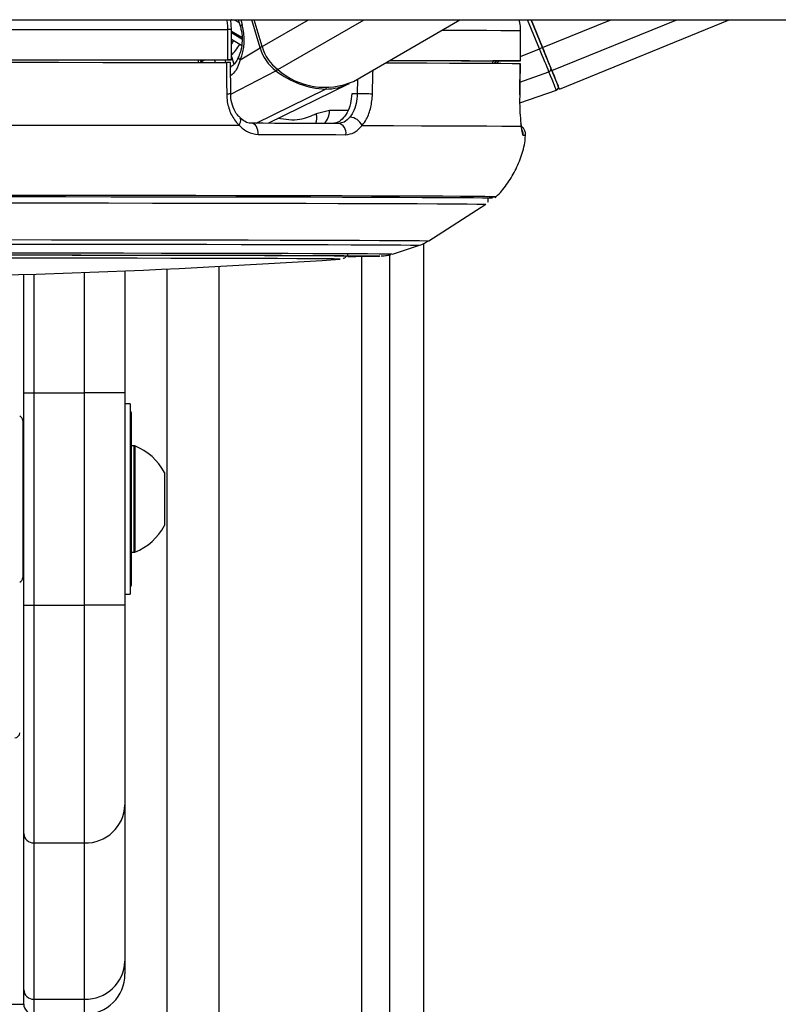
# Paper-space layout '3.5M DUO Surface Plate' of a CAD drawing. Header units: millimetres. Extents: x 20 to 26059, y 28 to 17638.
# Tile 64 of 66: x 22609 to 22759, y 6575 to 6769. Entities that reach past the tile are written whole.
import ezdxf

# ---------------------------------------------------------------- set-up
doc = ezdxf.new("R2010")
doc.units = ezdxf.units.MM

psp = doc.layouts.new('3.5M DUO Surface Plate')

# ---------------------------------------------------------------- linework, layer by layer
at = {"color": 7, "linetype": 'Continuous', "lineweight": 25, "ltscale": 2}
for p, q in [((22570.12, 6769.33), (25025.24, 6769.33)), ((22651.03, 6767.37), (22650.91, 6769.25)), ((22652.4, 6769.33), (22652.81, 6767.93)), ((22657.08, 6764.03), (22655.55, 6769.33)), ((22675.14, 6757.15), (22696.17, 6769.33)), ((22712.5, 6763.83), (22710.26, 6769.33)), ((22710.26, 6769.33), (22712.5, 6763.82)), ((22715.84, 6755.63), (22749.42, 6769.33)), ((22650.26, 6767.37), (22650.26, 6761.37)), ((22651.05, 6761.37), (22651.05, 6767.37)), ((22708.12, 6767.18), (22708.12, 6761.18)), ((22708.14, 6767.18), (22708.12, 6767.18)), ((22708.14, 6761.18), (22708.14, 6767.18)), ((22651.05, 6765.46), (22653.03, 6764.28)), ((22652.75, 6761.37), (22656.69, 6763.79)), ((22650.46, 6761.37), (22644.46, 6761.36)), ((22644.47, 6761.37), (22644.46, 6760.88)), ((22702.66, 6761.19), (22702.65, 6760.73)), ((22706.14, 6761.18), (22702.66, 6761.18)), ((22650.89, 6754.73), (22650.88, 6760.87)), ((22708.01, 6754.51), (22708.11, 6760.68)), ((22708.08, 6760.68), (22708.09, 6760.68)), ((22658.27, 6748.86), (22674.14, 6756.63)), ((22708, 6752.89), (22715.24, 6755.42)), ((22650.89, 6754.73), (22650.89, 6754.74)), ((22675.9, 6754.71), (22674.8, 6754.71)), ((22708, 6754.51), (22708.02, 6754.51)), ((22670.42, 6751.36), (22667.79, 6750.71)), ((22652.72, 6749.93), (22652.7, 6749.95)), ((22690.03, 6725.63), (22701.34, 6732.86)), ((22682.87, 6723.03), (22688.19, 6724.76)), ((22689.06, 2354.33), (22689.06, 6725.11)), ((22610, 6695.58), (22610, 6718.99)), ((22630, 6719.7), (22630, 6695.58)), ((22610, 6653.64), (22610, 6695.58)), ((22610, 6695.58), (22612, 6695.58)), ((22612, 6695.58), (22622, 6695.58)), ((22612, 6695.58), (22612, 6653.64)), ((22622, 6653.64), (22622, 6695.58)), ((22630, 6695.58), (22622, 6695.58)), ((22630, 6695.58), (22630, 6653.64)), ((22631, 6693.41), (22630, 6693.41)), ((22631, 6693.41), (22631, 6655.81)), ((22631.2, 6691.71), (22631.2, 6657.51)), ((22609.8, 6690.12), (22609.8, 6659.09)), ((22610, 6684.61), (22609.8, 6684.61)), ((22610, 6684.61), (22609.8, 6684.61)), ((22631.96, 6685.11), (22631.2, 6685.11)), ((22631.76, 6685.11), (22631.2, 6685.11)), ((22631.76, 6685.11), (22631.76, 6664.11)), ((22631.96, 6685.11), (22631.96, 6664.11)), ((22637.8, 6679.86), (22637.8, 6669.36)), ((22609.8, 6664.61), (22610, 6664.61)), ((22609.8, 6664.61), (22610, 6664.61)), ((22631.2, 6664.11), (22631.96, 6664.11)), ((22631.2, 6664.11), (22631.76, 6664.11)), ((22630, 6655.81), (22631, 6655.81)), ((22610, 6653.64), (22612, 6653.64)), ((22610, 6608.53), (22610, 6653.64)), ((22612, 6653.64), (22622, 6653.64)), ((22612, 6653.64), (22612, 6606.65)), ((22622, 6606.65), (22622, 6653.64)), ((22630, 6653.64), (22622, 6653.64)), ((22630, 6653.64), (22630, 6614.17)), ((22630, 6614.17), (22630, 6583.3)), ((22610, 6577.66), (22610, 6608.53)), ((22612, 6606.65), (22622, 6606.65)), ((22612, 6606.65), (22612, 6575.78)), ((22622, 6575.78), (22622, 6606.65)), ((22630, 6583.3), (22630, 6580.77)), ((22610, 6574.82), (22610, 6577.66)), ((22605.55, 6574.77), (22609.7, 6574.77)), ((22609.7, 6574.77), (22610, 6574.82)), ((22612, 6575.78), (22622, 6575.78)), ((22612, 6575.78), (22612, 6572.82)), ((22622, 6572.77), (22622, 6575.78))]:
    psp.add_line(p, q, dxfattribs=at)
at = {"color": 8, "linetype": 'Continuous', "lineweight": 25, "ltscale": 2}
for p, q in [((22651.6, 6769.33), (22652.57, 6768.76)), ((22652.87, 6769.33), (22653.16, 6768.35)), ((22656.69, 6763.79), (22655.09, 6769.33)), ((22657.08, 6764.03), (22666.24, 6769.33)), ((22660.22, 6759.47), (22677.24, 6769.33)), ((22711.92, 6763.59), (22709.57, 6769.33)), ((22712.5, 6763.83), (22725.99, 6769.33)), ((22714.36, 6759.26), (22739.04, 6769.33)), ((22653.1, 6765.78), (22651.05, 6767)), ((22651.05, 6766.8), (22653.12, 6765.57)), ((22708.14, 6762.04), (22711.92, 6763.59)), ((22647.69, 6761.36), (22647.83, 6760.88)), ((22649.96, 6760.87), (22649.82, 6761.37)), ((22651.05, 6762.07), (22651.49, 6760.53)), ((22706.01, 6761.17), (22706.01, 6761.18)), ((22645.08, 6760.98), (22645.11, 6760.88)), ((22645.25, 6760.88), (22645.2, 6761.05)), ((22650.94, 6754.59), (22659.81, 6759.25)), ((22675.97, 6757.63), (22675.9, 6754.71)), ((22708.05, 6757), (22713.77, 6759.05)), ((22655.93, 6748.86), (22669.62, 6755.63)), ((22674.04, 6751.36), (22670.42, 6751.36)), ((22702.42, 6734.04), (22702.42, 6734.04)), ((22702.6, 6734.04), (22702.6, 6734.04)), ((22701.34, 6732.86), (22701.34, 6732.86)), ((22689.05, 2354.33), (22689.05, 6725.11)), ((22676.78, 2354.33), (22676.78, 6722.58)), ((22682.25, 6722.87), (22682.25, 2354.33)), ((22648.53, 6720.58), (22648.53, 2354.33)), ((22672.51, 6722.01), (22672.51, 6722.02)), ((22612, 6719.05), (22612, 6695.58)), ((22622, 6695.58), (22622, 6719.39)), ((22638.33, 2354.33), (22638.33, 6720.07))]:
    psp.add_line(p, q, dxfattribs=at)
at = {"color": 7, "linetype": 'Continuous', "lineweight": 25, "ltscale": 2, "flags": 128}
for points in [[(22579.77, 6767.43), (22589.27, 6767.43), (22598.66, 6767.42), (22607.88, 6767.42), (22616.9, 6767.41), (22625.68, 6767.4), (22634.19, 6767.4), (22642.4, 6767.39), (22650.26, 6767.37)], [(22713.77, 6759.05), (22713.6, 6759.46), (22713.41, 6759.93), (22713.2, 6760.46), (22712.96, 6761.03), (22712.72, 6761.63), (22712.46, 6762.27), (22712.19, 6762.92), (22711.92, 6763.59)], [(22714.36, 6759.26), (22714.2, 6759.68), (22714, 6760.15), (22713.79, 6760.68), (22713.55, 6761.25), (22713.3, 6761.86), (22713.04, 6762.5), (22712.78, 6763.16), (22712.5, 6763.83)], [(22712.5, 6763.82), (22712.75, 6763.23), (22712.99, 6762.64), (22713.22, 6762.07), (22713.44, 6761.52), (22713.65, 6761.01), (22713.84, 6760.54), (22714.02, 6760.11), (22714.17, 6759.74)], [(22579.77, 6761.43), (22589.27, 6761.43), (22598.66, 6761.42), (22607.88, 6761.42), (22616.9, 6761.41), (22625.68, 6761.4), (22634.19, 6761.4), (22642.4, 6761.39), (22650.26, 6761.37)], [(22582.5, 6761.42), (22590.81, 6761.42), (22599.01, 6761.41), (22607.08, 6761.41), (22614.99, 6761.4), (22622.7, 6761.4), (22630.21, 6761.39), (22637.47, 6761.38), (22644.47, 6761.37)], [(22650.26, 6761.37), (22650.57, 6761.37), (22650.81, 6761.37), (22650.97, 6761.37), (22651.04, 6761.37), (22651.02, 6761.37), (22650.92, 6761.37), (22650.73, 6761.37), (22650.46, 6761.37)], [(22682.29, 6761.29), (22686.09, 6761.28), (22689.99, 6761.26), (22693.46, 6761.25), (22696.47, 6761.23), (22699.01, 6761.22), (22701.08, 6761.2), (22702.66, 6761.19)], [(22682.32, 6761.31), (22684.51, 6761.3), (22689.57, 6761.29), (22694.1, 6761.27), (22698.08, 6761.25), (22701.48, 6761.23), (22704.29, 6761.22), (22706.51, 6761.2), (22708.12, 6761.18)], [(22708.12, 6761.18), (22708.13, 6761.18), (22708.05, 6761.18), (22707.89, 6761.18), (22707.65, 6761.18), (22707.33, 6761.18), (22706.97, 6761.18), (22706.56, 6761.18), (22706.14, 6761.18)], [(22579.98, 6760.93), (22589.43, 6760.93), (22598.76, 6760.92), (22607.93, 6760.92), (22616.9, 6760.91), (22625.63, 6760.9), (22634.1, 6760.9), (22642.26, 6760.89), (22650.08, 6760.87)], [(22650.08, 6760.87), (22650.09, 6756.88), (22650.1, 6754.7)], [(22681.46, 6760.81), (22684.6, 6760.8), (22689.63, 6760.79), (22694.13, 6760.77), (22698.08, 6760.75), (22701.46, 6760.74), (22704.27, 6760.72), (22706.48, 6760.7), (22708.09, 6760.68)], [(22708.09, 6760.68), (22708.03, 6756.68), (22708, 6754.51)], [(22714.17, 6759.74), (22714.5, 6758.94), (22714.78, 6758.23), (22715.03, 6757.62), (22715.23, 6757.12), (22715.39, 6756.73), (22715.51, 6756.44), (22715.58, 6756.27), (22715.6, 6756.21)], [(22715.84, 6755.63), (22715.84, 6755.63), (22715.74, 6755.86), (22715.46, 6756.56), (22715, 6757.7), (22714.36, 6759.26)], [(22715.24, 6755.42), (22715.22, 6755.48), (22715.15, 6755.66), (22715.03, 6755.95), (22714.86, 6756.35), (22714.66, 6756.87), (22714.4, 6757.49), (22714.11, 6758.22), (22713.77, 6759.05)], [(22576.68, 6748.53), (22586.96, 6748.53), (22597.11, 6748.52), (22607.08, 6748.52), (22616.82, 6748.51), (22626.28, 6748.5), (22635.42, 6748.49), (22644.2, 6748.48), (22652.56, 6748.47)], [(22656.3, 6746.65), (22656.3, 6747.07), (22656.24, 6747.48), (22656.13, 6747.86), (22655.98, 6748.2), (22655.77, 6748.48), (22655.54, 6748.69), (22655.28, 6748.82), (22655.01, 6748.86)], [(22672.13, 6748.83), (22670.15, 6748.83), (22668.12, 6748.84), (22666.04, 6748.84), (22663.92, 6748.84), (22661.76, 6748.85), (22659.55, 6748.85), (22657.3, 6748.86), (22655.01, 6748.86)], [(22676.86, 6748.42), (22683.03, 6748.41), (22688.61, 6748.39), (22693.57, 6748.37), (22697.88, 6748.35), (22701.52, 6748.33), (22704.48, 6748.31), (22706.74, 6748.29), (22708.29, 6748.27)], [(22656.3, 6746.65), (22658.62, 6746.64), (22660.9, 6746.64), (22663.14, 6746.64), (22665.33, 6746.63), (22667.48, 6746.63), (22669.58, 6746.62), (22671.64, 6746.62), (22673.65, 6746.61)], [(22702.6, 6734.04), (22702.58, 6734.05), (22702.05, 6734.06), (22700.8, 6734.08), (22698.85, 6734.1), (22696.21, 6734.12), (22692.89, 6734.14), (22688.9, 6734.16), (22684.26, 6734.18), (22679.01, 6734.19), (22673.16, 6734.21), (22666.74, 6734.23), (22659.79, 6734.24), (22652.34, 6734.25), (22644.43, 6734.27), (22636.09, 6734.28), (22627.37, 6734.29), (22618.32, 6734.3), (22608.97, 6734.3), (22599.37, 6734.31), (22589.58, 6734.31), (22579.64, 6734.32), (22569.59, 6734.32), (22559.5, 6734.32)], [(22702.42, 6734.04), (22702.4, 6734.05), (22701.87, 6734.06), (22700.62, 6734.08), (22698.68, 6734.1), (22696.04, 6734.12), (22692.72, 6734.14), (22688.73, 6734.16), (22684.11, 6734.18), (22678.86, 6734.19), (22673.01, 6734.21), (22666.61, 6734.23), (22659.66, 6734.24), (22652.22, 6734.25), (22644.32, 6734.27), (22635.99, 6734.28), (22627.29, 6734.29), (22618.24, 6734.3), (22608.91, 6734.3), (22599.32, 6734.31), (22589.54, 6734.31), (22579.61, 6734.32), (22569.58, 6734.32), (22559.5, 6734.32)], [(22703.16, 6734.34), (22702.52, 6734.36), (22701.12, 6734.38), (22699.03, 6734.4), (22696.27, 6734.41), (22692.83, 6734.43), (22688.75, 6734.45), (22684.04, 6734.47), (22678.72, 6734.48), (22672.82, 6734.5), (22666.37, 6734.52), (22659.39, 6734.53), (22651.93, 6734.54), (22644.02, 6734.56), (22635.7, 6734.57), (22627.01, 6734.58), (22617.99, 6734.58), (22608.68, 6734.59), (22599.13, 6734.6), (22589.4, 6734.6), (22579.51, 6734.61), (22569.53, 6734.61), (22561.2, 6734.61)], [(22559.5, 6733.14), (22569.5, 6733.14), (22579.46, 6733.14), (22589.31, 6733.13), (22599.02, 6733.13), (22608.53, 6733.12), (22617.8, 6733.12), (22626.77, 6733.11), (22635.42, 6733.1), (22643.68, 6733.09), (22651.52, 6733.07), (22658.91, 6733.06), (22665.8, 6733.05), (22672.16, 6733.03), (22677.95, 6733.01), (22683.16, 6733), (22687.76, 6732.98), (22691.71, 6732.96), (22695, 6732.94), (22697.62, 6732.92), (22699.55, 6732.91), (22700.79, 6732.89), (22701.32, 6732.87), (22701.34, 6732.86)], [(22559.5, 6722.88), (22568.75, 6722.88), (22577.95, 6722.87), (22587.04, 6722.87), (22595.97, 6722.87), (22604.69, 6722.86), (22613.14, 6722.85), (22621.28, 6722.84), (22629.05, 6722.83), (22636.42, 6722.82), (22643.33, 6722.81), (22649.75, 6722.8), (22655.65, 6722.78), (22660.98, 6722.77), (22665.71, 6722.75), (22669.82, 6722.74), (22673.28, 6722.72), (22676.07, 6722.7), (22678.18, 6722.69), (22679.6, 6722.67), (22680.31, 6722.65), (22680.38, 6722.64)], [(22559.5, 6722.87), (22568.52, 6722.86), (22577.49, 6722.86), (22586.34, 6722.86), (22595.03, 6722.85), (22603.5, 6722.85), (22611.71, 6722.84), (22619.58, 6722.83), (22627.09, 6722.82), (22634.18, 6722.81), (22640.81, 6722.8), (22646.94, 6722.79), (22652.53, 6722.77), (22657.55, 6722.76), (22661.96, 6722.74), (22665.74, 6722.73), (22668.87, 6722.71), (22671.32, 6722.69), (22673.08, 6722.68), (22674.14, 6722.66), (22674.5, 6722.64), (22674.5, 6722.64)], [(22672.51, 6722.02), (22672.2, 6722.03), (22671.18, 6722.05), (22669.45, 6722.07), (22667.03, 6722.08), (22663.93, 6722.1), (22660.17, 6722.12), (22655.77, 6722.13), (22650.76, 6722.15), (22645.18, 6722.16), (22639.05, 6722.17), (22632.43, 6722.18), (22625.34, 6722.2), (22617.83, 6722.2), (22609.96, 6722.21), (22601.76, 6722.22)], [(22672.46, 6722.01), (22672.51, 6722.01), (22672.51, 6722.01)]]:
    psp.add_lwpolyline(points, dxfattribs=at)
at = {"color": 8, "linetype": 'Continuous', "lineweight": 25, "ltscale": 2, "flags": 128}
for points in [[(22653.16, 6768.35), (22653, 6768.24), (22652.88, 6768.13), (22652.82, 6768.04), (22652.8, 6767.95), (22652.81, 6767.93)], [(22692.62, 6767.28), (22694.1, 6767.27), (22698.08, 6767.25), (22701.48, 6767.23), (22704.29, 6767.22), (22706.51, 6767.2), (22708.12, 6767.18)], [(22645.2, 6761.05), (22645.14, 6761.22), (22645.07, 6761.36)], [(22652.75, 6761.37), (22652.6, 6761.54), (22652.5, 6761.7), (22652.45, 6761.85), (22652.45, 6761.99), (22652.47, 6762.05)], [(22650.86, 6759.96), (22650.93, 6760.02), (22651.05, 6760.11)], [(22678.91, 6754.64), (22679, 6758.64), (22679.02, 6759.4)], [(22652.56, 6748.47), (22652.73, 6748.8), (22652.85, 6749.11), (22652.89, 6749.4), (22652.87, 6749.65), (22652.78, 6749.85), (22652.72, 6749.93)], [(22703.3, 6734.33), (22703.22, 6734.34), (22703.16, 6734.34)], [(22559.5, 6725.89), (22569.14, 6725.89), (22578.72, 6725.88), (22588.21, 6725.88), (22597.53, 6725.88), (22606.65, 6725.87), (22615.51, 6725.86), (22624.07, 6725.85), (22632.27, 6725.84), (22640.07, 6725.83), (22647.44, 6725.82), (22654.32, 6725.81), (22660.69, 6725.79), (22666.5, 6725.78), (22671.73, 6725.76), (22676.35, 6725.74), (22680.32, 6725.73), (22683.64, 6725.71), (22686.28, 6725.69), (22688.23, 6725.67), (22689.47, 6725.65), (22690.01, 6725.64), (22690.03, 6725.63)], [(22559.5, 6725.01), (22569, 6725.01), (22578.45, 6725.01), (22587.8, 6725.01), (22597, 6725), (22605.99, 6725), (22614.72, 6724.99), (22623.16, 6724.98), (22631.24, 6724.97), (22638.94, 6724.96), (22646.2, 6724.95), (22652.99, 6724.94), (22659.26, 6724.92), (22665, 6724.91), (22670.15, 6724.89), (22674.7, 6724.87), (22678.62, 6724.86), (22681.9, 6724.84), (22684.5, 6724.82), (22686.42, 6724.8), (22687.65, 6724.79), (22688.17, 6724.77), (22688.19, 6724.76)], [(22559.5, 6723.27), (22568.83, 6723.27), (22578.1, 6723.27), (22587.27, 6723.27), (22596.29, 6723.26), (22605.09, 6723.26), (22613.63, 6723.25), (22621.86, 6723.24), (22629.73, 6723.23), (22637.2, 6723.22), (22644.22, 6723.21), (22650.76, 6723.19), (22656.78, 6723.18), (22662.24, 6723.17), (22667.11, 6723.15), (22671.36, 6723.13), (22674.98, 6723.12), (22677.93, 6723.1), (22680.2, 6723.08), (22681.79, 6723.06), (22682.67, 6723.05), (22682.87, 6723.03)], [(22680.38, 6722.64), (22680.31, 6722.63), (22680.28, 6722.63)]]:
    psp.add_lwpolyline(points, dxfattribs=at)
at = {"color": 8, "linetype": 'Continuous', "lineweight": 25, "ltscale": 4}
for centre, radius, start, end in [((22650.39, 6702.03), 65.35, 89.4289, 90.1214), ((22641.44, 6770.8), 11.5, 326.6006, 330.8644), ((22642.78, 6770.05), 11.34, 316.4499, 330.702), ((22657.57, 6762.24), 1.78, 105.2693, 119.5736), ((22643.65, 6760.56), 1.49, 16.0127, 32.0969), ((22659.29, 6760.15), 1.04, 300.2925, 323.8269), ((22669.4, 6756.05), 0.474, 298.2937, 334.2404), ((22650.28, 6759.61), 4.91, 267.9018, 277.1528), ((22667.13, 6751.23), 3.29, 313.273, 2.1431), ((22664.93, 6749.92), 2.97, 338.665, 15.5324), ((22706.67, 6746.66), 2.01, 353.7987, 24.5317), ((22708.78, 6743.57), 2.88, 82.2231, 92.2738)]:
    psp.add_arc(centre, radius, start, end, dxfattribs=at)
at = {"color": 7, "linetype": 'Continuous', "lineweight": 25, "ltscale": 4}
for centre, radius, start, end in [((22665.03, 6766.18), 8.68, 196.0193, 232.983), ((22665.47, 6766.44), 8.73, 196.0183, 232.984), ((22742.63, 6688.83), 80.82, 111.8838, 112.3311), ((22699.97, 6765.39), 5.5, 301.9777, 309.9444), ((22641.08, 6768.03), 8.11, 299.571, 300.5527), ((22670.4, 6772.85), 17.24, 232.0817, 267.4181), ((22669.51, 6770.07), 14.1, 228.7769, 293.5292), ((22713.63, 6759.59), 0.56, 284.5369, 15.643), ((22669.76, 6765.71), 10.08, 269.2512, 297.1206), ((22715.04, 6755.98), 0.6, 289.2059, 22.1991), ((22666.66, 6294.49), 460.31, 88.4752, 88.8496), ((22674.32, 6747.26), 2.79, 24.6177, 87.6844), ((22671.82, 6746.99), 1.87, 348.4043, 80.4093), ((22702.04, 6755.01), 20.73, 269.714, 273.4885), ((22673.51, 7071.24), 348.68, 270.0907, 271.1128), ((22559.5, 8411.8), 1693.56, 266.17542, 273.82458), ((22608.8, 6690.12), 1, 0, 66.4218), ((22630.8, 6691.71), 0.4, 0, 60), ((22627.8, 6674.61), 11.29, 27.7009, 68.3898), ((22627.8, 6674.61), 11.29, 291.6102, 332.2991), ((22608.8, 6659.09), 1, 293.5782, 0), ((22630.8, 6657.51), 0.4, 300, 0), ((22608.2, 6628.42), 1, 273, 0), ((22622.23, 6614.42), 7.77, 268.2741, 358.1645), ((22611.94, 6608.6), 1.94, 181.8341, 271.7253), ((22622.23, 6583.55), 7.77, 268.2742, 358.1636), ((22622, 6580.77), 8, 270, 0), ((22611.94, 6577.72), 1.94, 181.8358, 271.7273), ((22611.99, 6574.82), 2, 180.03, 270.0356)]:
    psp.add_arc(centre, radius, start, end, dxfattribs=at)
psp.add_ellipse((22648.6, 6765.55), major_axis=(-0.18, 7.38), ratio=0.672592, start_param=4.094691, end_param=5.085357, dxfattribs=at)
at = {"color": 8, "linetype": 'Continuous', "lineweight": 25, "ltscale": 2}
for points, knots in [([(22650.07, 6769.33), (22650.14, 6768.97), (22650.27, 6768.32), (22650.26, 6767.66), (22650.26, 6767.37)], [0, 0, 0, 0, 0.571012, 1, 1, 1, 1]), ([(22651.08, 6769.33), (22651.05, 6769.33), (22650.99, 6769.32), (22650.94, 6769.27), (22650.91, 6769.25)], [0, 0, 0, 0, 0.469784, 1, 1, 1, 1]), ([(22645.77, 6761.36), (22645.66, 6761.3), (22645.45, 6761.19), (22645.28, 6761.09), (22645.2, 6761.05)], [0, 0, 0, 0, 0.5470447, 1, 1, 1, 1]), ([(22703.39, 6760.72), (22703.42, 6760.74), (22703.62, 6760.84), (22703.76, 6761.02), (22703.87, 6761.18)], [0, 0, 0, 0, 0.168072, 1, 1, 1, 1]), ([(22667.79, 6750.71), (22666.72, 6750.26), (22664.24, 6749.19), (22661.67, 6749.58), (22660.2, 6749.8)], [0, 0, 0, 0, 0.429272, 1, 1, 1, 1])]:
    psp.add_open_spline(points, degree=3, knots=knots, dxfattribs=at)
at = {"color": 7, "linetype": 'Continuous', "lineweight": 25, "ltscale": 2}
for points, knots in [([(22707.8, 6769.33), (22707.93, 6768.9), (22708.13, 6768.2), (22708.12, 6767.47), (22708.12, 6767.18)], [0, 0, 0, 0, 0.610093, 1, 1, 1, 1]), ([(22652.81, 6767.93), (22652.88, 6767.64), (22653.11, 6766.75), (22653.21, 6765.14), (22652.99, 6763.39), (22652.63, 6762.46), (22652.47, 6762.05)], [0, 0, 0, 0, 0.153792, 0.459117, 0.765334, 1, 1, 1, 1]), ([(22652.75, 6761.37), (22652.51, 6760.62), (22652.08, 6759.29), (22651.25, 6758.57), (22650.88, 6758.25)], [0, 0, 0, 0, 0.566083, 1, 1, 1, 1]), ([(22652.47, 6762.06), (22652.44, 6761.99), (22652.23, 6761.49), (22651.78, 6760.76), (22651.32, 6760.21), (22650.98, 6760.11), (22650.9, 6760.09)], [0, 0, 0, 0, 0.068706, 0.462949, 0.87792, 1, 1, 1, 1]), ([(22650.85, 6760.87), (22650.85, 6760.87), (22650.85, 6760.87), (22650.6, 6760.87), (22650.26, 6760.87), (22650.08, 6760.87)], [0, 0, 0, 0, 0.246387, 0.61202, 1, 1, 1, 1]), ([(22650.1, 6754.7), (22650.12, 6754.17), (22650.19, 6752.74), (22650.92, 6750.54), (22651.91, 6749.11), (22652.52, 6748.51), (22652.56, 6748.47)], [0, 0, 0, 0, 0.2205, 0.593653, 0.970349, 1, 1, 1, 1]), ([(22652.74, 6749.99), (22652.56, 6750.15), (22652.01, 6750.63), (22651.34, 6751.98), (22650.89, 6753.49), (22650.93, 6754.44), (22650.94, 6754.74)], [0, 0, 0, 0, 0.166537, 0.50837, 0.844377, 1, 1, 1, 1]), ([(22674.8, 6754.71), (22674.75, 6754.04), (22674.64, 6752.7), (22673.96, 6750.93), (22672.98, 6749.6), (22671.91, 6748.92), (22671.2, 6748.85), (22670.93, 6748.82)], [0, 0, 0, 0, 0.215288, 0.43056, 0.646494, 0.863795, 1, 1, 1, 1]), ([(22675.9, 6754.71), (22675.85, 6754.05), (22675.73, 6752.71), (22675.17, 6751.1), (22674.65, 6750.36), (22674.43, 6750.05)], [0, 0, 0, 0, 0.370015, 0.740328, 1, 1, 1, 1]), ([(22676.86, 6748.42), (22677.16, 6748.83), (22677.88, 6749.82), (22678.68, 6751.97), (22678.83, 6753.75), (22678.91, 6754.64)], [0, 0, 0, 0, 0.2603556, 0.6306936, 1, 1, 1, 1]), ([(22708, 6754.51), (22707.99, 6753.97), (22707.98, 6752.54), (22708.07, 6750.34), (22708.21, 6748.91), (22708.29, 6748.32), (22708.29, 6748.27)], [0, 0, 0, 0, 0.220487, 0.593655, 0.970346, 1, 1, 1, 1]), ([(22655.02, 6748.87), (22654.96, 6748.87), (22654.53, 6748.85), (22653.78, 6749.06), (22653.06, 6749.65), (22652.72, 6749.93)], [0, 0, 0, 0, 0.073147, 0.56569, 1, 1, 1, 1]), ([(22674.43, 6750.05), (22674.07, 6749.68), (22673.37, 6748.98), (22672.53, 6748.88), (22672.13, 6748.83)], [0, 0, 0, 0, 0.519428, 1, 1, 1, 1]), ([(22652.56, 6748.47), (22653.11, 6747.96), (22654.23, 6746.92), (22655.6, 6746.74), (22656.3, 6746.65)], [0, 0, 0, 0, 0.48535, 1, 1, 1, 1]), ([(22673.65, 6746.61), (22674.21, 6746.69), (22675.38, 6746.85), (22676.35, 6747.88), (22676.86, 6748.42)], [0, 0, 0, 0, 0.475865, 1, 1, 1, 1]), ([(22708.45, 6747.47), (22708.45, 6747.47), (22708.45, 6747.47), (22708.39, 6747.79), (22708.34, 6748.23), (22708.27, 6748.7), (22708.25, 6748.81)], [0, 0, 0, 0, 0.116829, 0.417169, 0.86559, 1, 1, 1, 1]), ([(22709.15, 6746.43), (22709.16, 6746.63), (22709.18, 6747.06), (22708.94, 6747.63), (22708.62, 6748.06), (22708.39, 6748.23), (22708.29, 6748.29)], [0, 0, 0, 0, 0.276282, 0.579118, 0.826438, 1, 1, 1, 1]), ([(22708.29, 6748.27), (22708.35, 6747.77), (22708.47, 6746.72), (22708.59, 6746.54), (22708.66, 6746.45)], [0, 0, 0, 0, 0.485358, 1, 1, 1, 1]), ([(22703.15, 6734.2), (22703.22, 6734.26), (22704.08, 6734.99), (22705.47, 6736.75), (22707.21, 6739.48), (22708.41, 6742.56), (22709.07, 6744.91), (22709.11, 6746.22), (22709.12, 6746.41)], [0, 0, 0, 0, 0.0194357, 0.2448268, 0.4786851, 0.7174168, 0.9587962, 1, 1, 1, 1]), ([(22701.7, 6733.27), (22701.7, 6733.27), (22701.77, 6733.37), (22701.82, 6733.64), (22701.79, 6733.98), (22701.69, 6734.15), (22701.65, 6734.21)], [0, 0, 0, 0, 0.002446, 0.377632, 0.792477, 1, 1, 1, 1]), ([(22687.92, 6724.69), (22688.26, 6724.79), (22688.92, 6724.98), (22689.52, 6725.37), (22689.81, 6725.55)], [0, 0, 0, 0, 0.525383, 1, 1, 1, 1]), ([(22673.11, 6722.15), (22673.15, 6722.17), (22673.3, 6722.22), (22673.65, 6722.45), (22673.96, 6722.73), (22674.06, 6722.95), (22674.07, 6722.98)], [0, 0, 0, 0, 0.111208, 0.477002, 0.921219, 1, 1, 1, 1]), ([(22680.65, 6722.64), (22680.67, 6722.64), (22680.75, 6722.64), (22680.94, 6722.65), (22681.32, 6722.69), (22681.9, 6722.77), (22682.33, 6722.89), (22682.54, 6722.94)], [0, 0, 0, 0, 0.157466, 0.481471, 0.723291, 0.864696, 1, 1, 1, 1])]:
    psp.add_open_spline(points, degree=3, knots=knots, dxfattribs=at)

doc.saveas('drawing.dxf')
